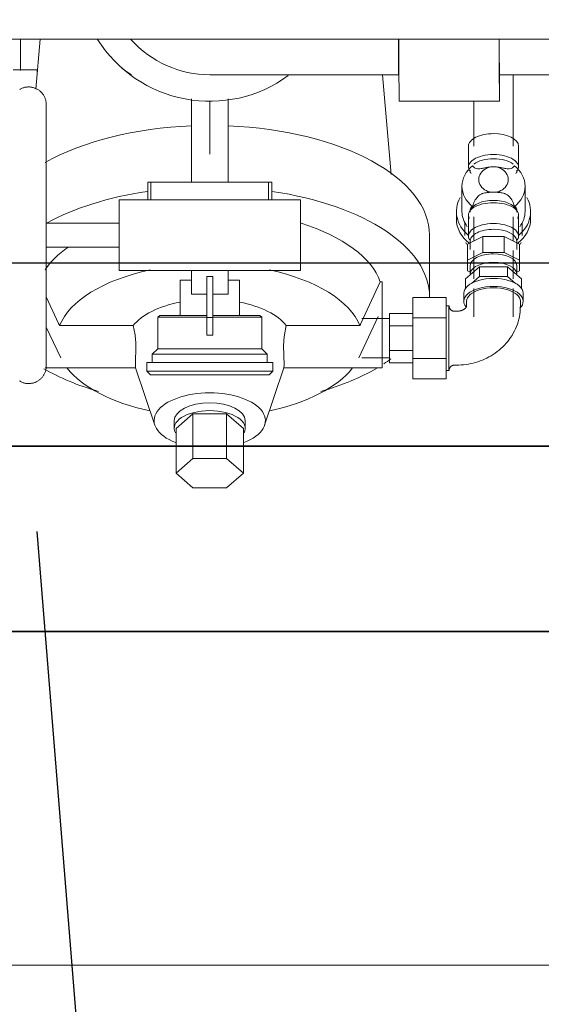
# Model space of a CAD drawing. Header units: millimetres. Extents: x -303 to 588072, y -379 to 357555.
# Tile 45 of 88: x 563143 to 563172, y 340445 to 340498. Entities that reach past the tile are written whole.
import ezdxf

# ---------------------------------------------------------------- set-up
doc = ezdxf.new("R2010")
doc.units = ezdxf.units.MM
doc.header["$LTSCALE"] = 0.15
doc.header["$MEASUREMENT"] = 0
doc.header["$PDSIZE"] = -5
for name, color, linetype in [('3_pompownia.K_IR', 7, 'Continuous'), ('RFD_1', 2, 'Continuous'), ('RFD_3', 4, 'Continuous'), ('RFD_5', 8, 'Continuous'), ('RFD_5 @ 10', 8, 'Continuous')]:
    doc.layers.add(name, color=color, linetype=linetype)
doc.styles.get("Standard").update_dxf_attribs({"font": 'simplex.shx', "width": 0.75})
doc.dimstyles.new('opis 1.1', dxfattribs={"dimscale": 0, "dimtxt": 2, "dimasz": 1, "dimexe": 0.5, "dimexo": 1, "dimgap": 0, "dimtad": 0, "dimdec": 1, "dimrnd": 0.5, "dimdsep": 46, "dimtxsty": 'Standard', "dimblk1": 'OBLIQUE', "dimblk2": 'OBLIQUE', "dimsah": 1, "dimcen": 1, "dimdle": 0.5, "dimclrd": 256, "dimclre": 256, "dimclrt": 4, "dimadec": 0, "dimazin": 2, "dimtm": 1e-09, "dimtfac": 0.75, "dimtdec": 1, "dimtmove": 0, "dimatfit": 3, "dimfxl": 0, "dimtvp": 0.75, "dimtolj": 1, "dimtzin": 0, "dimlwd": -1, "dimlwe": -1, "dimarcsym": 0})

# ---------------------------------------------------------------- blocks, each defined once
blk = doc.blocks.new('rfrefrffff')
at = {"layer": '3_pompownia.K_IR', "color": 254, "linetype": 'Continuous', "lineweight": 15}
for p, q in [((563098.293, 340496.891), (563207.858, 340496.891)), ((563143.527, 340495.199), (563143.527, 340496.872)), ((563144.596, 340496.891), (563144.361, 340494.187)), ((563143.138, 340495.242), (563144.438, 340495.242)), ((563144.438, 340495.242), (563144.438, 340495.022)), ((563163.513, 340489.594), (563163.046, 340494.975)), ((563169.35, 340494.975), (563229.013, 340494.975)), ((563170.103, 340491.119), (563170.103, 340494.985)), ((563152.75, 340493.67), (563152.75, 340489.171)), ((563153.738, 340490.69), (563153.738, 340493.54)), ((563154.725, 340489.171), (563154.725, 340493.67)), ((563163.949, 340493.54), (563169.359, 340493.54)), ((563167.973, 340493.54), (563167.973, 340491.119)), ((563167.688, 340491.119), (563167.688, 340489.993)), ((563170.388, 340489.993), (563170.388, 340491.119)), ((563167.745, 340489.798), (563167.841, 340489.639)), ((563167.788, 340489.82), (563167.788, 340489.692)), ((563170.235, 340489.639), (563170.33, 340489.798)), ((563170.288, 340489.692), (563170.288, 340489.82)), ((563150.394, 340489.171), (563150.394, 340488.219)), ((563150.569, 340488.219), (563150.569, 340489.171)), ((563156.906, 340488.219), (563156.906, 340489.171)), ((563157.082, 340488.219), (563157.082, 340489.171)), ((563167.338, 340488.959), (563167.338, 340487.594)), ((563170.738, 340487.594), (563170.738, 340488.959)), ((563148.848, 340488.219), (563148.848, 340488.218)), ((563148.848, 340488.218), (563158.627, 340488.218)), ((563148.848, 340484.408), (563148.848, 340488.218)), ((563158.627, 340488.218), (563158.627, 340488.219)), ((563158.627, 340484.408), (563158.627, 340488.218)), ((563167.038, 340487.594), (563167.038, 340487.194)), ((563167.688, 340487.395), (563167.688, 340486.269)), ((563167.841, 340487.748), (563167.745, 340487.59)), ((563167.788, 340487.696), (563167.788, 340487.568)), ((563170.33, 340487.59), (563170.235, 340487.748)), ((563170.288, 340487.568), (563170.288, 340487.696)), ((563170.388, 340486.269), (563170.388, 340487.395)), ((563171.038, 340487.194), (563171.038, 340487.594)), ((563148.848, 340486.961), (563144.924, 340486.961)), ((563167.488, 340486.944), (563167.488, 340486.294)), ((563167.973, 340487.308), (563167.973, 340486.009)), ((563170.103, 340486.009), (563170.103, 340487.308)), ((563170.588, 340486.294), (563170.588, 340486.944)), ((563165.588, 340482.997), (563165.588, 340486.314)), ((563167.638, 340485.84), (563168.458, 340486.25)), ((563167.638, 340485.84), (563167.638, 340484.974)), ((563167.788, 340486.009), (563167.788, 340485.55)), ((563168.458, 340486.25), (563169.618, 340486.25)), ((563168.458, 340486.25), (563168.458, 340485.384)), ((563169.618, 340486.25), (563170.438, 340485.84)), ((563169.618, 340486.25), (563169.618, 340485.384)), ((563170.288, 340485.55), (563170.288, 340486.009)), ((563170.438, 340485.84), (563170.438, 340484.974)), ((563144.924, 340485.666), (563148.848, 340485.666)), ((563168.458, 340485.384), (563167.638, 340484.974)), ((563167.973, 340485.493), (563167.973, 340483.965)), ((563169.618, 340485.384), (563168.458, 340485.384)), ((563170.438, 340484.974), (563169.618, 340485.384)), ((563170.103, 340483.965), (563170.103, 340485.493)), ((563167.638, 340484.974), (563167.638, 340484.394)), ((563170.438, 340484.394), (563170.438, 340484.974)), ((563158.627, 340484.408), (563148.848, 340484.408)), ((563152.75, 340484.408), (563152.75, 340483.139)), ((563154.725, 340483.139), (563154.725, 340484.408)), ((563167.536, 340483.965), (563168.287, 340484.615)), ((563167.638, 340484.394), (563167.794, 340484.316)), ((563167.788, 340484.684), (563167.788, 340484.225)), ((563168.287, 340484.615), (563169.788, 340484.615)), ((563168.287, 340484.095), (563168.287, 340484.615)), ((563169.788, 340484.615), (563170.539, 340483.965)), ((563169.788, 340484.095), (563169.788, 340484.615)), ((563170.281, 340484.316), (563170.438, 340484.394)), ((563170.288, 340484.225), (563170.288, 340484.684)), ((563152.138, 340483.886), (563152.75, 340483.886)), ((563152.138, 340483.886), (563152.138, 340481.991)), ((563153.579, 340481.869), (563153.579, 340484.091)), ((563153.897, 340484.091), (563153.579, 340484.091)), ((563153.897, 340484.091), (563153.897, 340481.869)), ((563154.725, 340483.886), (563155.338, 340483.886)), ((563155.338, 340481.988), (563155.338, 340483.886)), ((563161.887, 340481.561), (563162.93, 340483.797)), ((563162.93, 340483.797), (563163.038, 340483.797)), ((563163.038, 340483.797), (563163.038, 340481.561)), ((563167.536, 340483.965), (563167.536, 340483.446)), ((563168.287, 340484.095), (563167.851, 340483.718)), ((563169.788, 340484.095), (563168.287, 340484.095)), ((563170.225, 340483.718), (563169.788, 340484.095)), ((563170.539, 340483.446), (563170.539, 340483.965)), ((563167.438, 340483.186), (563167.438, 340482.753)), ((563167.973, 340483.445), (563167.973, 340481.918)), ((563170.103, 340481.918), (563170.103, 340483.445)), ((563170.638, 340482.753), (563170.638, 340483.186)), ((563144.924, 340482.986), (563145.589, 340481.561)), ((563164.688, 340481.857), (563164.688, 340482.955)), ((563164.688, 340482.955), (563166.488, 340482.955)), ((563166.488, 340482.955), (563166.488, 340481.857)), ((563167.588, 340482.753), (563167.588, 340482.493)), ((563170.488, 340482.493), (563170.488, 340482.753)), ((563163.438, 340481.425), (563163.438, 340482.089)), ((563163.438, 340482.089), (563164.688, 340482.089)), ((563166.638, 340482.511), (563166.488, 340482.511)), ((563166.638, 340479.245), (563166.638, 340482.511)), ((563167.038, 340482.211), (563166.938, 340482.211)), ((563151.038, 340481.991), (563150.938, 340481.891)), ((563150.938, 340481.891), (563150.938, 340480.191)), ((563153.568, 340481.891), (563150.938, 340481.891)), ((563153.568, 340481.991), (563151.038, 340481.991)), ((563153.579, 340480.916), (563153.579, 340481.869)), ((563153.897, 340481.869), (563153.579, 340481.869)), ((563153.897, 340481.869), (563153.897, 340480.916)), ((563156.438, 340481.991), (563153.907, 340481.991)), ((563156.538, 340481.891), (563153.907, 340481.891)), ((563156.538, 340481.891), (563156.438, 340481.991)), ((563156.538, 340480.191), (563156.538, 340481.891)), ((563161.768, 340479.696), (563162.819, 340481.928)), ((563163.438, 340481.826), (563161.938, 340481.826)), ((563163.038, 340479.161), (563163.038, 340481.561)), ((563164.688, 340479.664), (563164.688, 340481.857)), ((563164.688, 340481.857), (563166.488, 340481.857)), ((563166.488, 340481.857), (563166.488, 340479.664)), ((563144.924, 340481.36), (563145.707, 340479.696)), ((563145.643, 340481.439), (563149.61, 340481.439)), ((563157.866, 340481.439), (563161.832, 340481.439)), ((563163.438, 340480.097), (563163.438, 340481.425)), ((563163.438, 340481.425), (563164.688, 340481.425)), ((563153.897, 340480.916), (563153.579, 340480.916)), ((563150.938, 340480.191), (563150.638, 340479.891)), ((563153.738, 340480.191), (563150.938, 340480.191)), ((563156.538, 340480.191), (563153.738, 340480.191)), ((563156.838, 340479.891), (563156.538, 340480.191)), ((563163.438, 340479.433), (563163.438, 340480.097)), ((563163.438, 340480.097), (563164.688, 340480.097)), ((563150.338, 340479.441), (563150.338, 340478.991)), ((563150.338, 340479.441), (563153.738, 340479.441)), ((563150.638, 340479.891), (563150.638, 340479.441)), ((563153.738, 340479.891), (563150.638, 340479.891)), ((563156.838, 340479.891), (563153.738, 340479.891)), ((563153.738, 340479.441), (563157.138, 340479.441)), ((563156.838, 340479.441), (563156.838, 340479.891)), ((563157.138, 340478.991), (563157.138, 340479.441)), ((563161.938, 340479.696), (563163.438, 340479.696)), ((563163.438, 340479.433), (563164.688, 340479.433)), ((563164.688, 340478.567), (563164.688, 340479.664)), ((563164.688, 340479.664), (563166.488, 340479.664)), ((563166.488, 340479.664), (563166.488, 340478.567)), ((563144.864, 340479.161), (563149.748, 340479.161)), ((563149.743, 340479.168), (563150.779, 340476.065)), ((563150.338, 340478.991), (563150.538, 340478.791)), ((563153.738, 340478.991), (563150.338, 340478.991)), ((563157.138, 340478.991), (563153.738, 340478.991)), ((563156.697, 340476.065), (563157.732, 340479.168)), ((563156.938, 340478.791), (563157.138, 340478.991)), ((563157.728, 340479.161), (563163.038, 340479.161)), ((563166.488, 340479.011), (563166.638, 340479.011)), ((563166.638, 340479.011), (563166.638, 340479.245)), ((563166.938, 340479.311), (563167.038, 340479.311)), ((563153.738, 340478.791), (563150.538, 340478.791)), ((563156.938, 340478.791), (563153.738, 340478.791)), ((563164.688, 340478.567), (563166.488, 340478.567)), ((563151.825, 340476.312), (563151.825, 340475.896)), ((563151.919, 340475.896), (563152.828, 340476.683)), ((563152.828, 340476.683), (563154.647, 340476.683)), ((563152.828, 340474.267), (563152.828, 340476.683)), ((563154.647, 340476.683), (563155.556, 340475.896)), ((563154.647, 340476.683), (563154.647, 340474.267)), ((563155.65, 340475.896), (563155.65, 340476.312)), ((563151.919, 340475.896), (563151.919, 340473.48)), ((563155.556, 340475.896), (563155.556, 340473.48)), ((563152.828, 340474.267), (563151.919, 340473.48)), ((563154.647, 340474.267), (563152.828, 340474.267)), ((563155.556, 340473.48), (563154.647, 340474.267)), ((563151.919, 340473.48), (563152.828, 340472.692)), ((563154.647, 340472.692), (563155.556, 340473.48)), ((563152.828, 340472.692), (563154.647, 340472.692)), ((563201.097, 340446.936), (562908.297, 340446.936))]:
    blk.add_line(p, q, dxfattribs=at)
at = {"layer": '3_pompownia.K_IR', "color": 254, "linetype": 'Continuous', "lineweight": 15, "flags": 128}
for points in [[(563148.437, 340495.932), (563148.485, 340495.866)], [(563149.001, 340495.334), (563149.071, 340495.278), (563149.196, 340495.181), (563149.326, 340495.087), (563149.462, 340494.996), (563149.51, 340494.966)], [(563153.738, 340494.975), (563153.746, 340494.975), (563153.77, 340494.975), (563153.811, 340494.975), (563153.868, 340494.975), (563153.941, 340494.975), (563154.03, 340494.975), (563154.135, 340494.975), (563154.256, 340494.975), (563154.392, 340494.975), (563154.543, 340494.975), (563154.71, 340494.975), (563154.891, 340494.975), (563155.087, 340494.975), (563155.297, 340494.975), (563155.52, 340494.975), (563155.758, 340494.975), (563156.008, 340494.975), (563156.271, 340494.975), (563156.546, 340494.975), (563156.833, 340494.975), (563157.132, 340494.975), (563157.441, 340494.975), (563157.761, 340494.975), (563158.09, 340494.975), (563158.429, 340494.975), (563158.777, 340494.975), (563159.133, 340494.975), (563159.497, 340494.975), (563159.868, 340494.975), (563160.245, 340494.975), (563160.629, 340494.975), (563161.017, 340494.975), (563161.411, 340494.975), (563161.808, 340494.975), (563162.209, 340494.975), (563162.612, 340494.975), (563163.018, 340494.975), (563163.425, 340494.975), (563163.833, 340494.975), (563163.923, 340494.975)], [(563143.489, 340494.184), (563143.523, 340494.202), (563143.556, 340494.22), (563143.591, 340494.235), (563143.626, 340494.25), (563143.662, 340494.263), (563143.698, 340494.275), (563143.735, 340494.285), (563143.772, 340494.294), (563143.81, 340494.301), (563143.847, 340494.307), (563143.885, 340494.311), (563143.923, 340494.313), (563143.961, 340494.315), (563143.999, 340494.314), (563144.037, 340494.312), (563144.075, 340494.309), (563144.113, 340494.304), (563144.151, 340494.298), (563144.188, 340494.29), (563144.225, 340494.28), (563144.261, 340494.27), (563144.297, 340494.257), (563144.333, 340494.243), (563144.368, 340494.228), (563144.402, 340494.212), (563144.436, 340494.194), (563144.469, 340494.175), (563144.501, 340494.154), (563144.532, 340494.132), (563144.562, 340494.109), (563144.592, 340494.085), (563144.62, 340494.06), (563144.648, 340494.033), (563144.674, 340494.006), (563144.699, 340493.977), (563144.723, 340493.947), (563144.746, 340493.917), (563144.767, 340493.885), (563144.788, 340493.853), (563144.807, 340493.82), (563144.824, 340493.786), (563144.841, 340493.752), (563144.855, 340493.717), (563144.869, 340493.681), (563144.881, 340493.645), (563144.892, 340493.609), (563144.901, 340493.572), (563144.908, 340493.534), (563144.914, 340493.497), (563144.919, 340493.459), (563144.922, 340493.421), (563144.924, 340493.383), (563144.924, 340493.362)], [(563144.924, 340493.362), (563144.924, 340493.357), (563144.924, 340493.34), (563144.924, 340493.311), (563144.924, 340493.272), (563144.924, 340493.222), (563144.924, 340493.16), (563144.924, 340493.088), (563144.924, 340493.004), (563144.924, 340492.91)], [(563144.924, 340479.265), (563144.924, 340479.271), (563144.924, 340479.288), (563144.924, 340479.316), (563144.924, 340479.355), (563144.924, 340479.406), (563144.924, 340479.467), (563144.924, 340479.54), (563144.924, 340479.623), (563144.924, 340479.717), (563144.924, 340479.822), (563144.924, 340479.937), (563144.924, 340480.062), (563144.924, 340480.197), (563144.924, 340480.342), (563144.924, 340480.496), (563144.924, 340480.66), (563144.924, 340480.833), (563144.924, 340481.015), (563144.924, 340481.205), (563144.924, 340481.403), (563144.924, 340481.609), (563144.924, 340481.823), (563144.924, 340482.044), (563144.924, 340482.271), (563144.924, 340482.505), (563144.924, 340482.746), (563144.924, 340482.992), (563144.924, 340483.243), (563144.924, 340483.499), (563144.924, 340483.76), (563144.924, 340484.024), (563144.924, 340484.293), (563144.924, 340484.564), (563144.924, 340484.839), (563144.924, 340485.116), (563144.924, 340485.394), (563144.924, 340485.675), (563144.924, 340485.956), (563144.924, 340486.238), (563144.924, 340486.519), (563144.924, 340486.801), (563144.924, 340487.082), (563144.924, 340487.361), (563144.924, 340487.639), (563144.924, 340487.915), (563144.924, 340488.188), (563144.924, 340488.459), (563144.924, 340488.725), (563144.924, 340488.988), (563144.924, 340489.247), (563144.924, 340489.501), (563144.924, 340489.75), (563144.924, 340489.993), (563144.924, 340490.231), (563144.924, 340490.462), (563144.924, 340490.686), (563144.924, 340490.904), (563144.924, 340491.114), (563144.924, 340491.317), (563144.924, 340491.511), (563144.924, 340491.697), (563144.924, 340491.875), (563144.924, 340492.044), (563144.924, 340492.203), (563144.924, 340492.353), (563144.924, 340492.494), (563144.924, 340492.625), (563144.924, 340492.745), (563144.924, 340492.855), (563144.924, 340492.955), (563144.924, 340493.044), (563144.924, 340493.122), (563144.924, 340493.19), (563144.924, 340493.246), (563144.924, 340493.292), (563144.924, 340493.326), (563144.924, 340493.349), (563144.924, 340493.361), (563144.924, 340493.362)], [(563167.906, 340490.057), (563167.954, 340490.001), (563167.983, 340489.978), (563168.016, 340489.958), (563168.053, 340489.94), (563168.094, 340489.923), (563168.188, 340489.903), (563168.243, 340489.902), (563168.303, 340489.905), (563168.367, 340489.912), (563168.4, 340489.917), (563168.434, 340489.921), (563168.468, 340489.927), (563168.503, 340489.934), (563168.576, 340489.95), (563168.65, 340489.966), (563168.688, 340489.973), (563168.726, 340489.979), (563168.764, 340489.985), (563168.803, 340489.989), (563168.881, 340489.997), (563169.038, 340490.008)], [(563169.038, 340490.008), (563169.195, 340489.997), (563169.272, 340489.989), (563169.311, 340489.985), (563169.349, 340489.979), (563169.387, 340489.973), (563169.425, 340489.966), (563169.5, 340489.95), (563169.572, 340489.934), (563169.607, 340489.927), (563169.641, 340489.921), (563169.675, 340489.917), (563169.708, 340489.912), (563169.773, 340489.905), (563169.833, 340489.902), (563169.887, 340489.903), (563169.982, 340489.923), (563170.022, 340489.94), (563170.059, 340489.958), (563170.092, 340489.978), (563170.121, 340490.001), (563170.17, 340490.057)], [(563169.038, 340488.63), (563168.881, 340488.63), (563168.803, 340488.626), (563168.764, 340488.623), (563168.726, 340488.619), (563168.688, 340488.614), (563168.65, 340488.61), (563168.576, 340488.599), (563168.503, 340488.584), (563168.468, 340488.573), (563168.434, 340488.561), (563168.4, 340488.546), (563168.367, 340488.53), (563168.303, 340488.493), (563168.243, 340488.45), (563168.188, 340488.401), (563168.094, 340488.284), (563168.053, 340488.218), (563168.016, 340488.15), (563167.983, 340488.081), (563167.954, 340488.01), (563167.906, 340487.86)], [(563170.17, 340487.86), (563170.121, 340488.01), (563170.092, 340488.081), (563170.059, 340488.15), (563170.022, 340488.218), (563169.982, 340488.284), (563169.887, 340488.401), (563169.833, 340488.45), (563169.773, 340488.493), (563169.708, 340488.53), (563169.675, 340488.546), (563169.641, 340488.561), (563169.607, 340488.573), (563169.572, 340488.584), (563169.5, 340488.599), (563169.425, 340488.61), (563169.387, 340488.614), (563169.349, 340488.619), (563169.311, 340488.623), (563169.272, 340488.626), (563169.195, 340488.63), (563169.038, 340488.63)], [(563167.906, 340487.86), (563167.852, 340487.839), (563167.814, 340487.8), (563167.792, 340487.745), (563167.788, 340487.674)], [(563170.287, 340487.674), (563170.283, 340487.745), (563170.261, 340487.8), (563170.223, 340487.839), (563170.17, 340487.86)], [(563166.638, 340482.511), (563166.639, 340482.499), (563166.639, 340482.487), (563166.64, 340482.475), (563166.642, 340482.463), (563166.644, 340482.451), (563166.647, 340482.439), (563166.65, 340482.428), (563166.654, 340482.416), (563166.658, 340482.405), (563166.662, 340482.394), (563166.667, 340482.383), (563166.672, 340482.372), (563166.678, 340482.362), (563166.684, 340482.351), (563166.691, 340482.341), (563166.698, 340482.332), (563166.705, 340482.322), (563166.713, 340482.313), (563166.721, 340482.304), (563166.729, 340482.295), (563166.738, 340482.287), (563166.747, 340482.279), (563166.757, 340482.272), (563166.766, 340482.265), (563166.776, 340482.258), (563166.786, 340482.252), (563166.797, 340482.246), (563166.808, 340482.241), (563166.818, 340482.236), (563166.83, 340482.231), (563166.841, 340482.227), (563166.852, 340482.223), (563166.864, 340482.22), (563166.876, 340482.217), (563166.887, 340482.215), (563166.899, 340482.213), (563166.911, 340482.212), (563166.923, 340482.211), (563166.935, 340482.211), (563166.938, 340482.211)], [(563167.038, 340479.311), (563167.168, 340479.313), (563167.298, 340479.32), (563167.428, 340479.331), (563167.557, 340479.347), (563167.686, 340479.367), (563167.814, 340479.392), (563167.941, 340479.421), (563168.067, 340479.455), (563168.192, 340479.493), (563168.315, 340479.536), (563168.437, 340479.583), (563168.557, 340479.635), (563168.676, 340479.691), (563168.792, 340479.751), (563168.906, 340479.816), (563169.018, 340479.885), (563169.127, 340479.958), (563169.234, 340480.036), (563169.337, 340480.118), (563169.438, 340480.204), (563169.535, 340480.294), (563169.628, 340480.388), (563169.718, 340480.486), (563169.804, 340480.588), (563169.885, 340480.693), (563169.963, 340480.802), (563170.036, 340480.915), (563170.104, 340481.031), (563170.167, 340481.15), (563170.225, 340481.271), (563170.277, 340481.396), (563170.324, 340481.523), (563170.366, 340481.652), (563170.401, 340481.783), (563170.431, 340481.915), (563170.454, 340482.049), (563170.472, 340482.184), (563170.483, 340482.32), (563170.488, 340482.456), (563170.488, 340482.493)], [(563167.588, 340482.493), (563167.588, 340482.49), (563167.588, 340482.488), (563167.587, 340482.485), (563167.587, 340482.482), (563167.586, 340482.479), (563167.585, 340482.475), (563167.584, 340482.471), (563167.582, 340482.466), (563167.58, 340482.461), (563167.577, 340482.454), (563167.573, 340482.448), (563167.569, 340482.44), (563167.564, 340482.432), (563167.558, 340482.423), (563167.551, 340482.414), (563167.542, 340482.404), (563167.533, 340482.393), (563167.523, 340482.382), (563167.511, 340482.371), (563167.498, 340482.36), (563167.484, 340482.348), (563167.468, 340482.337), (563167.451, 340482.325), (563167.433, 340482.314), (563167.414, 340482.302), (563167.393, 340482.292), (563167.371, 340482.281), (563167.349, 340482.271), (563167.325, 340482.261), (563167.3, 340482.253), (563167.274, 340482.244), (563167.247, 340482.237), (563167.22, 340482.23), (563167.192, 340482.225), (563167.163, 340482.22), (563167.134, 340482.216), (563167.105, 340482.213), (563167.076, 340482.211), (563167.046, 340482.211), (563167.038, 340482.211)], [(563145.589, 340481.561), (563145.616, 340481.501), (563145.643, 340481.439)], [(563161.832, 340481.439), (563161.859, 340481.501), (563161.887, 340481.561)], [(563149.61, 340481.439), (563149.715, 340480.941), (563149.741, 340480.677), (563149.748, 340480.545), (563149.753, 340480.414), (563149.754, 340480.286), (563149.753, 340480.161), (563149.75, 340480.04), (563149.747, 340479.925), (563149.743, 340479.815), (563149.739, 340479.711), (563149.735, 340479.615), (563149.732, 340479.526), (563149.73, 340479.375), (563149.732, 340479.262), (563149.735, 340479.221), (563149.739, 340479.19), (563149.743, 340479.17), (563149.747, 340479.161)], [(563157.729, 340479.161), (563157.732, 340479.17), (563157.736, 340479.19), (563157.741, 340479.221), (563157.743, 340479.262), (563157.745, 340479.375), (563157.743, 340479.526), (563157.741, 340479.615), (563157.736, 340479.711), (563157.732, 340479.815), (563157.729, 340479.925), (563157.726, 340480.04), (563157.723, 340480.161), (563157.721, 340480.286), (563157.721, 340480.35), (563157.723, 340480.414), (563157.728, 340480.545), (563157.735, 340480.677), (563157.761, 340480.941), (563157.866, 340481.439)], [(563144.924, 340479.672), (563144.924, 340479.583), (563144.924, 340479.505), (563144.924, 340479.438), (563144.924, 340479.381), (563144.924, 340479.336), (563144.924, 340479.302), (563144.924, 340479.279), (563144.924, 340479.267), (563144.924, 340479.265)], [(563144.924, 340479.265), (563144.923, 340479.227), (563144.921, 340479.189), (563144.917, 340479.151), (563144.912, 340479.113), (563144.905, 340479.076), (563144.897, 340479.039), (563144.887, 340479.002), (563144.876, 340478.966), (563144.863, 340478.93), (563144.849, 340478.894), (563144.833, 340478.859), (563144.816, 340478.825), (563144.798, 340478.792), (563144.778, 340478.759), (563144.758, 340478.727), (563144.735, 340478.696), (563144.712, 340478.666), (563144.688, 340478.637), (563144.662, 340478.609), (563144.635, 340478.582), (563144.607, 340478.556), (563144.578, 340478.531), (563144.548, 340478.507), (563144.518, 340478.485), (563144.486, 340478.464), (563144.454, 340478.444), (563144.42, 340478.425), (563144.386, 340478.408), (563144.352, 340478.392), (563144.317, 340478.377), (563144.281, 340478.364), (563144.245, 340478.353), (563144.208, 340478.342), (563144.171, 340478.334), (563144.133, 340478.327), (563144.096, 340478.321), (563144.058, 340478.317), (563144.02, 340478.314), (563143.982, 340478.313), (563143.944, 340478.313), (563143.906, 340478.315), (563143.868, 340478.318), (563143.83, 340478.323), (563143.792, 340478.33), (563143.755, 340478.338), (563143.718, 340478.347), (563143.682, 340478.358), (563143.646, 340478.37), (563143.61, 340478.384), (563143.575, 340478.399), (563143.541, 340478.416), (563143.507, 340478.434), (563143.474, 340478.453)], [(563144.912, 340479.114), (563144.905, 340479.077), (563144.897, 340479.04), (563144.887, 340479.003), (563144.876, 340478.966), (563144.863, 340478.931), (563144.849, 340478.895), (563144.833, 340478.86), (563144.816, 340478.826), (563144.798, 340478.793), (563144.778, 340478.76), (563144.758, 340478.728), (563144.735, 340478.697), (563144.712, 340478.667), (563144.688, 340478.638), (563144.662, 340478.61), (563144.635, 340478.583), (563144.607, 340478.557), (563144.578, 340478.532), (563144.548, 340478.508), (563144.518, 340478.486), (563144.486, 340478.465), (563144.454, 340478.445), (563144.42, 340478.426), (563144.386, 340478.409), (563144.352, 340478.393), (563144.317, 340478.378), (563144.281, 340478.365), (563144.245, 340478.354), (563144.208, 340478.343), (563144.171, 340478.335), (563144.133, 340478.327), (563144.096, 340478.322), (563144.058, 340478.317), (563144.02, 340478.315), (563143.982, 340478.314), (563143.944, 340478.314), (563143.906, 340478.316), (563143.868, 340478.319), (563143.83, 340478.324), (563143.792, 340478.331), (563143.755, 340478.338), (563143.718, 340478.348), (563143.682, 340478.359), (563143.646, 340478.371), (563143.61, 340478.385), (563143.575, 340478.4), (563143.541, 340478.416), (563143.507, 340478.434)], [(563166.938, 340479.311), (563166.926, 340479.31), (563166.914, 340479.31), (563166.902, 340479.309), (563166.89, 340479.307), (563166.879, 340479.305), (563166.867, 340479.302), (563166.855, 340479.299), (563166.844, 340479.295), (563166.833, 340479.291), (563166.821, 340479.287), (563166.81, 340479.282), (563166.8, 340479.277), (563166.789, 340479.271), (563166.779, 340479.265), (563166.769, 340479.258), (563166.759, 340479.251), (563166.75, 340479.244), (563166.74, 340479.236), (563166.732, 340479.228), (563166.723, 340479.22), (563166.715, 340479.211), (563166.707, 340479.202), (563166.7, 340479.192), (563166.693, 340479.183), (563166.686, 340479.173), (563166.68, 340479.163), (563166.674, 340479.152), (563166.668, 340479.141), (563166.663, 340479.13), (563166.659, 340479.119), (563166.655, 340479.108), (563166.651, 340479.097), (563166.648, 340479.085), (563166.645, 340479.073), (563166.643, 340479.062), (563166.641, 340479.05), (563166.64, 340479.038), (563166.639, 340479.026), (563166.638, 340479.014), (563166.638, 340479.011)]]:
    blk.add_lwpolyline(points, dxfattribs=at)
at = {"layer": '3_pompownia.K_IR', "color": 254, "linetype": 'Continuous', "lineweight": 15}
for radius, start, end in [(7.15, 212.2668, 306.3007), (5.715, 221.9295, 270), (5.715, 221.9295, 270)]:
    blk.add_arc((563153.738, 340500.69), radius, start, end, dxfattribs=at)
for centre, major_axis, ratio, start_param, end_param in [((563163.923, 340500.69), (0, 5.715), 0.002, 2.302605, 3.141593), ((563163.923, 340500.69), (0, 5.715), 0.002, 2.302605, 3.141593), ((563163.949, 340500.69), (0, 7.15), 0.002, 2.133958, 3.141593), ((563169.359, 340500.69), (0, 7.15), 0.002, 2.133958, 3.776865), ((563169.359, 340500.69), (0, 5.715), 0.002, 2.666852, 3.141593), ((563153.738, 340486.314), (-11.85, 0), 0.5, 4.796218, 5.558203), ((563153.738, 340486.314), (-11.85, 0), 0.5, 3.141593, 4.628102), ((563169.038, 340491.119), (1.35, 0), 0.499925, 1.570796, 3.141593), ((563169.038, 340491.119), (-1.35, 0), 0.499925, 3.141593, 4.712389), ((563169.038, 340489.993), (-1.35, 0), 0.499925, 4.712389, 6.535457), ((563169.038, 340489.993), (-1.35, 0), 0.499925, 2.889321, 4.712389), ((563169.038, 340488.959), (-1.7, 0), 0.866069, 5.44125, 7.12512), ((563169.038, 340489.82), (-1.25, 0), 0.499925, 4.712389, 5.716654), ((563169.038, 340489.82), (-1.25, 0), 0.499925, 3.708124, 4.712389), ((563169.038, 340488.959), (-1.7, 0), 0.866069, 2.299658, 3.983528), ((563169.038, 340489.319), (-0.796, 0), 0.866069, 4.712389, 7.853982), ((563169.038, 340489.319), (-0.796, 0), 0.866069, 1.570796, 4.712389), ((563179.138, 340489.171), (28.744, 0), 0.000072, 3.141593, 3.252057), ((563153.738, 340489.173), (28.744, 0), 0.000072, 4.601925, 4.822853), ((563128.338, 340489.171), (28.744, 0), 0.000072, 6.172721, 6.283185), ((563153.738, 340482.997), (-11.85, 0), 0.5, 4.999553, 5.545919), ((563153.738, 340482.997), (-11.85, 0), 0.5, 3.141593, 4.425224), ((563179.138, 340488.219), (28.744, 0), 0.000072, 3.141593, 3.156191), ((563169.038, 340487.594), (-2, 0), 0.866069, 5.835318, 7.106697), ((563169.038, 340487.395), (-1.35, 0), 0.499925, 4.712389, 6.549884), ((563169.038, 340487.568), (-1.25, 0), 0.499925, 4.712389, 6.094621), ((563169.038, 340487.568), (-1.25, 0), 0.499925, 3.330157, 4.712389), ((563169.038, 340487.395), (-1.35, 0), 0.499925, 2.874894, 4.712389), ((563169.038, 340487.594), (-2, 0), 0.866069, 2.318081, 3.58946), ((563169.038, 340487.594), (-1.7, 0), 0.866069, 0, 0.589049), ((563169.038, 340486.944), (-1.55, 0), 0.866069, 5.524045, 5.663134), ((563169.038, 340486.944), (-1.55, 0), 0.866069, 3.761644, 3.900732), ((563169.038, 340487.594), (1.7, 0), 0.866069, 5.694137, 6.283185), ((563153.738, 340482.997), (-9.33, 0), 0.5, 3.313934, 4.15668), ((563169.038, 340487.194), (-2, 0), 0.866069, 0, 0.873649), ((563169.038, 340486.269), (-1.35, 0), 0.499925, 4.712389, 6.596302), ((563169.038, 340486.269), (-1.35, 0), 0.499925, 2.828476, 4.712389), ((563169.038, 340487.194), (2, 0), 0.866069, 5.409536, 6.283185), ((563169.038, 340486.009), (1.25, 0), 0.499925, 1.570796, 3.141593), ((563169.038, 340486.009), (-1.25, 0), 0.499925, 3.141593, 4.712389), ((563169.038, 340486.294), (-1.55, 0), 0.866069, 0.27589, 0.353422), ((563169.038, 340486.294), (-1.55, 0), 0.866069, 2.788171, 2.865702), ((563153.738, 340482.997), (-9.33, 0), 0.5, 5.670696, 5.96831), ((563169.038, 340484.684), (1.25, 0), 0.499925, 1.570796, 3.141593), ((563169.038, 340484.684), (-1.25, 0), 0.499925, 3.141593, 4.712389), ((563169.038, 340484.225), (1.25, 0), 0.499925, 1.570796, 3.141593), ((563169.038, 340484.225), (-1.25, 0), 0.499925, 3.141593, 4.712389), ((563153.738, 340480.642), (-8.25, 0), 0.5, 5.113527, 6.088738), ((563153.738, 340480.642), (-8.25, 0), 0.5, 3.33604, 4.311251), ((563169.038, 340483.186), (1.6, 0), 0.499925, 0, 3.141593), ((563153.738, 340483.139), (-0.987, 0), 0.000072, 0, 1.408174), ((563153.738, 340483.139), (0.987, 0), 0.000072, 4.875012, 6.283185), ((563169.038, 340482.753), (1.6, 0), 0.499925, 0, 3.141593), ((563169.038, 340482.753), (1.45, 0), 0.499925, 0, 3.141593), ((563153.738, 340480.642), (-4.425, 0), 0.5, 5.082353, 5.914651), ((563153.738, 340480.642), (-4.425, 0), 0.5, 3.510127, 4.342425), ((563169.038, 340482.753), (-1.6, 0), 0.499925, 0, 0.354627), ((563169.038, 340482.753), (-1.6, 0), 0.499925, 2.672908, 3.141593), ((563153.738, 340482.997), (-11.85, 0), 0.5, 2.484201, 2.539809), ((563153.738, 340482.997), (-11.85, 0), 0.5, 0.714821, 1.040377), ((563153.738, 340480.642), (-8.25, 0), 0.5, 0.371381, 1.167946), ((563153.738, 340480.642), (-8.25, 0), 0.5, 1.973647, 2.770212), ((563153.738, 340482.997), (-11.85, 0), 0.5, 2.101215, 2.431493), ((563153.738, 340476.312), (-3, 0), 0.5, 4.712389, 7.193782), ((563153.738, 340476.312), (-3, 0), 0.5, 2.230996, 4.712389), ((563153.738, 340476.312), (-1.913, 0), 0.5, 4.712389, 6.283185), ((563153.738, 340476.312), (-1.913, 0), 0.5, 3.141593, 4.712389), ((563153.738, 340475.896), (-1.913, 0), 0.5, 4.712389, 6.544985), ((563153.738, 340475.896), (-1.912, 0), 0.5, 2.879793, 4.712389)]:
    blk.add_ellipse(centre, major_axis=major_axis, ratio=ratio, start_param=start_param, end_param=end_param, dxfattribs=at)
blk = doc.blocks.new('_Oblique')
at = {"color": 0, "linetype": 'ByBlock', "lineweight": -2}
blk.add_line((-0.5, -0.5), (0.5, 0.5), dxfattribs=at)
blk = doc.blocks.new('*D1782')
at = {"layer": 'Defpoints', "color": 0, "lineweight": 80}
for p in [(563183.634, 340484.826), (562973.634, 340474.936), (563183.634, 340474.936)]:
    blk.add_point(p, dxfattribs=at)
at = {"layer": 'RFD_5'}
for p, q in [((562973.634, 340484.826), (562973.634, 340489.826)), ((563183.634, 340484.826), (563183.634, 340489.826)), ((562968.634, 340484.826), (563188.634, 340484.826))]:
    blk.add_line(p, q, dxfattribs=at)
at = {"layer": 'RFD_5', "xscale": 10, "yscale": 10, "zscale": 10, "rotation": 180}
blk.add_blockref('_Oblique', (562973.634, 340484.826), dxfattribs=at)
at = {"layer": 'RFD_5', "xscale": 10, "yscale": 10, "zscale": 10}
blk.add_blockref('_Oblique', (563183.634, 340484.826), dxfattribs=at)
at = {"layer": 'RFD_5', "color": 4, "insert": (563078.634, 340499.826), "char_height": 20, "attachment_point": 5}
blk.add_mtext('\\A1;210', dxfattribs=at)
blk = doc.blocks.new('*D1783')
at = {"layer": 'Defpoints', "color": 0, "lineweight": 80}
for p in [(563193.634, 340484.826), (563183.634, 340474.936), (563193.634, 340472.857)]:
    blk.add_point(p, dxfattribs=at)
at = {"layer": 'RFD_5'}
for p, q in [((563159.534, 340513.046), (563180.963, 340513.046)), ((563180.963, 340513.046), (563188.634, 340484.826)), ((563183.634, 340484.826), (563183.634, 340489.826)), ((563193.634, 340482.857), (563193.634, 340489.826)), ((563178.634, 340484.826), (563198.634, 340484.826))]:
    blk.add_line(p, q, dxfattribs=at)
at = {"layer": 'RFD_5', "xscale": 10, "yscale": 10, "zscale": 10, "rotation": 180}
blk.add_blockref('_Oblique', (563183.634, 340484.826), dxfattribs=at)
at = {"layer": 'RFD_5', "xscale": 10, "yscale": 10, "zscale": 10}
blk.add_blockref('_Oblique', (563193.634, 340484.826), dxfattribs=at)
at = {"layer": 'RFD_5', "color": 4, "insert": (563170.249, 340528.046), "char_height": 20, "attachment_point": 5}
blk.add_mtext('\\A1;10', dxfattribs=at)

msp = doc.modelspace()

# ---------------------------------------------------------------- linework, layer by layer
at = {"layer": 'RFD_1', "linetype": 'Continuous', "lineweight": 35, "flags": 128}
for points in [[(562963.634, 340549.936), (562963.634, 340464.936), (563193.634, 340464.936), (563193.634, 340549.936)], [(562973.634, 340539.936), (562973.634, 340474.936), (563183.634, 340474.936), (563183.634, 340539.936)]]:
    msp.add_lwpolyline(points, close=True, dxfattribs=at)
at = {"layer": 'RFD_5', "elevation": -40}
msp.add_lwpolyline([(563248.69, 340383.817), (563151.405, 340383.817), (563144.432, 340470.337)], dxfattribs=at)

# ---------------------------------------------------------------- block references
at = {"layer": 'RFD_3', "color": 3}
msp.add_blockref('rfrefrffff', (0, 0), dxfattribs=at)

# ---------------------------------------------------------------- dimensions: what is measured, and where the dimension line sits
at = {"layer": 'RFD_5 @ 10'}
dim = msp.add_linear_dim(base=(563193.634, 340484.826), p1=(563183.634, 340474.936), p2=(563193.634, 340472.857), dimstyle='opis 1.1', override={"dimscale": 0, "dimblk1": 'Oblique', "dimblk2": 'Oblique', "dimtmove": 1}, dxfattribs=at)
dim.commit()
dim.dimension.update_dxf_attribs({"geometry": '*D1783', "text_midpoint": (563180.963, 340513.046), "dimtype": 160})
dim = msp.add_linear_dim(base=(563183.634, 340484.826), p1=(562973.634, 340474.936), p2=(563183.634, 340474.936), dimstyle='opis 1.1', override={"dimscale": 0, "dimblk1": 'Oblique', "dimblk2": 'Oblique'}, dxfattribs=at)
dim.commit()
dim.dimension.update_dxf_attribs({"geometry": '*D1782', "text_midpoint": (563078.634, 340499.826)})

doc.saveas('drawing.dxf')
